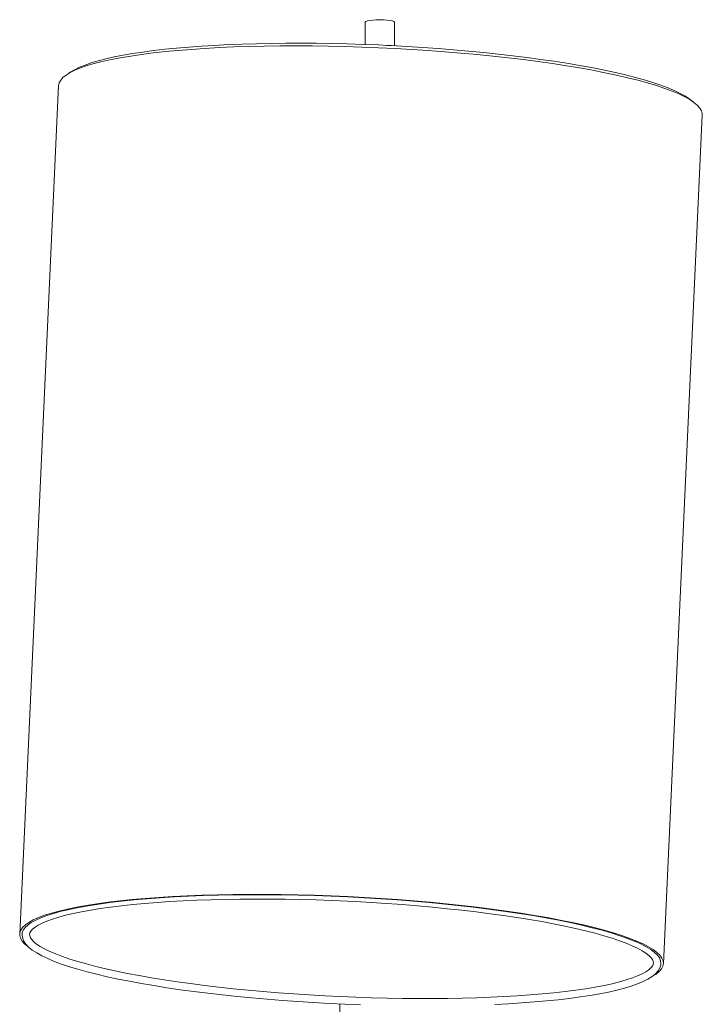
# Model space of a CAD drawing. Header units: millimetres. Extents: x -825 to 912, y -2402 to -37.
# Tile 4 of 4: x 610 to 887, y -1170 to -769. Entities that reach past the tile are written whole.
import ezdxf

# ---------------------------------------------------------------- set-up
doc = ezdxf.new("R2010")
doc.units = ezdxf.units.MM

msp = doc.modelspace()

# ---------------------------------------------------------------- linework, layer by layer
at = {"color": 7, "linetype": 'Continuous', "lineweight": 15}
for p, q in [((750.36, -770.52), (750.36, -779.55)), ((762.36, -780.08), (762.36, -770.52)), ((625.75, -796.26), (609.9, -1141.21)), ((871.63, -1153.23), (887.47, -808.28))]:
    msp.add_line(p, q, dxfattribs=at)
at = {"color": 7, "linetype": 'Continuous', "lineweight": 15, "flags": 128}
for points in [[(750.36, -770.52), (750.37, -770.46), (750.65, -770.2), (751.3, -769.97), (752.25, -769.77), (753.47, -769.61), (754.87, -769.52), (756.36, -769.48)], [(756.36, -769.48), (757.85, -769.52), (759.25, -769.61), (760.47, -769.77), (761.43, -769.97), (762.07, -770.2), (762.35, -770.46), (762.36, -770.52)], [(625.75, -796.26), (625.75, -796.24), (625.98, -795.14), (626.57, -794.06), (627.5, -793.01), (628.78, -791.97), (630.41, -790.97), (632.37, -790), (634.67, -789.06), (637.29, -788.15), (640.24, -787.29), (643.5, -786.46), (647.07, -785.68), (650.92, -784.94), (655.07, -784.25), (659.48, -783.6), (664.16, -783.01), (669.09, -782.47), (674.25, -781.98), (679.63, -781.54), (685.22, -781.16), (691, -780.84), (696.96, -780.58), (703.08, -780.37), (709.34, -780.23), (715.73, -780.14), (722.23, -780.11), (728.82, -780.14), (735.48, -780.23), (742.21, -780.38), (748.97, -780.59), (755.75, -780.86), (762.54, -781.18), (769.3, -781.56), (776.04, -782), (782.72, -782.49), (789.33, -783.04), (795.86, -783.63), (802.28, -784.28), (808.57, -784.98), (814.73, -785.72), (820.73, -786.5), (826.56, -787.33), (832.2, -788.2), (837.63, -789.11), (842.85, -790.05), (847.84, -791.02), (852.58, -792.03), (857.06, -793.06), (861.27, -794.12), (865.2, -795.2), (868.84, -796.29), (872.18, -797.41), (875.21, -798.54), (877.92, -799.67), (880.3, -800.82), (882.35, -801.96), (884.06, -803.11), (885.43, -804.26), (886.45, -805.4), (887.12, -806.53), (887.44, -807.66), (887.47, -808.28)], [(883.76, -802.92), (883.7, -802.86), (882.19, -801.65), (880.36, -800.47), (878.23, -799.31), (875.82, -798.18), (873.13, -797.07), (870.17, -795.98), (866.94, -794.91), (863.45, -793.86), (859.7, -792.83), (855.71, -791.83), (851.49, -790.85), (847.03, -789.9), (842.36, -788.97), (837.47, -788.08), (832.4, -787.22), (827.14, -786.39), (821.71, -785.6), (816.12, -784.84), (810.38, -784.13), (804.52, -783.45), (798.54, -782.82), (792.46, -782.23), (786.29, -781.69), (780.05, -781.2), (773.75, -780.76), (767.41, -780.36), (761.05, -780.01), (759.17, -779.92), (755.81, -779.77), (749.44, -779.52), (743.08, -779.32), (736.76, -779.17), (730.49, -779.07), (724.28, -779.03), (718.15, -779.05), (712.11, -779.11), (706.18, -779.23), (700.37, -779.41), (694.71, -779.63), (689.19, -779.91), (683.83, -780.24), (678.65, -780.62), (673.67, -781.05), (668.88, -781.53), (664.3, -782.06), (659.95, -782.64), (655.83, -783.26), (651.95, -783.92), (648.33, -784.63), (644.96, -785.39), (641.86, -786.18), (639.02, -787.02), (636.46, -787.91), (634.18, -788.84), (632.18, -789.82), (630.46, -790.87), (629.68, -791.49)], [(613.3, -1146.37), (613.26, -1146.34), (611.91, -1145.19), (610.89, -1144.05), (610.23, -1142.92), (609.92, -1141.79), (609.97, -1140.69), (610.36, -1139.6), (611.11, -1138.53), (612.21, -1137.48), (613.65, -1136.46), (615.44, -1135.47), (617.56, -1134.51), (620.02, -1133.59), (622.8, -1132.7), (625.9, -1131.85), (629.31, -1131.04), (633.02, -1130.28), (637.02, -1129.56), (641.3, -1128.89), (645.85, -1128.27), (650.65, -1127.7), (655.7, -1127.18), (660.98, -1126.72), (666.47, -1126.31), (672.16, -1125.96), (678.04, -1125.66), (684.08, -1125.43), (690.28, -1125.25), (696.62, -1125.13), (703.07, -1125.07), (709.63, -1125.08), (716.27, -1125.14), (722.97, -1125.26), (729.72, -1125.44), (736.51, -1125.67), (743.3, -1125.97)], [(610.9, -1141.26), (610.97, -1140.74), (611.36, -1139.65), (612.1, -1138.59), (613.19, -1137.55), (614.62, -1136.54), (616.4, -1135.56), (618.5, -1134.61), (620.94, -1133.69), (623.7, -1132.81), (626.78, -1131.97), (630.16, -1131.17), (633.84, -1130.41), (637.81, -1129.69), (642.06, -1129.03), (646.57, -1128.41), (651.34, -1127.85), (656.35, -1127.33), (661.59, -1126.87), (667.04, -1126.47), (672.68, -1126.12), (678.52, -1125.83), (684.52, -1125.59), (690.67, -1125.42), (696.95, -1125.3), (703.36, -1125.24), (709.86, -1125.24), (716.45, -1125.31), (723.11, -1125.42), (729.81, -1125.6), (736.54, -1125.84), (743.28, -1126.13)], [(743.18, -1127.88), (746.52, -1128.04), (752.86, -1128.4), (759.16, -1128.8), (765.43, -1129.26), (771.63, -1129.76), (777.75, -1130.31), (783.78, -1130.9), (789.7, -1131.54), (795.51, -1132.22), (801.17, -1132.94), (806.69, -1133.7), (812.04, -1134.49), (817.22, -1135.32), (822.2, -1136.18), (826.98, -1137.08), (831.55, -1137.99), (835.88, -1138.94), (839.98, -1139.9), (843.84, -1140.89), (847.43, -1141.89), (850.75, -1142.91), (853.79, -1143.93), (856.55, -1144.96), (859.01, -1145.99), (861.16, -1147.01), (863.01, -1148.02), (864.53, -1149), (865.74, -1149.95), (866.63, -1150.83), (867.22, -1151.63), (867.53, -1152.33), (867.63, -1152.95), (867.51, -1153.65), (867.18, -1154.3), (866.6, -1155), (865.7, -1155.8), (864.49, -1156.61), (862.98, -1157.44), (861.15, -1158.26), (859.02, -1159.08), (856.57, -1159.88), (853.84, -1160.65), (850.81, -1161.4), (847.5, -1162.11), (843.91, -1162.79), (840.07, -1163.43), (835.98, -1164.03), (831.64, -1164.58), (827.08, -1165.09), (822.31, -1165.55), (817.33, -1165.97), (812.16, -1166.33), (806.81, -1166.65), (801.29, -1166.91), (795.63, -1167.13), (789.83, -1167.29), (783.9, -1167.4), (777.87, -1167.45), (771.75, -1167.45), (765.55, -1167.4), (759.29, -1167.3), (752.99, -1167.14), (746.65, -1166.93), (740.3, -1166.66), (733.95, -1166.35), (727.62, -1165.99), (721.31, -1165.57), (715.06, -1165.11), (708.88, -1164.6), (702.77, -1164.04), (696.75, -1163.44), (690.85, -1162.8), (685.07, -1162.11), (679.42, -1161.38), (673.93, -1160.62), (668.61, -1159.82), (663.47, -1158.98), (658.52, -1158.12), (653.77, -1157.22), (649.24, -1156.3), (644.94, -1155.35), (640.88, -1154.38), (637.08, -1153.39), (633.53, -1152.39), (630.25, -1151.37), (627.26, -1150.35), (624.55, -1149.32), (622.14, -1148.29), (620.04, -1147.27), (618.24, -1146.26), (616.77, -1145.28), (615.62, -1144.35), (614.78, -1143.48), (614.24, -1142.7), (613.97, -1142.01), (613.9, -1141.39), (614.08, -1140.66), (614.46, -1140), (615.17, -1139.21), (616.17, -1138.4), (617.47, -1137.58), (619.08, -1136.76), (621, -1135.93), (623.23, -1135.12), (625.76, -1134.33), (628.59, -1133.56), (631.71, -1132.83), (635.1, -1132.12), (638.77, -1131.46), (642.69, -1130.83), (646.86, -1130.25), (651.26, -1129.71), (655.89, -1129.21), (660.73, -1128.76), (665.77, -1128.36), (671, -1128.01), (676.4, -1127.71), (681.96, -1127.46), (687.67, -1127.27), (693.51, -1127.12), (699.47, -1127.03), (705.52, -1126.99), (711.67, -1127.01), (717.89, -1127.07), (724.17, -1127.2), (730.49, -1127.37), (736.83, -1127.6), (743.18, -1127.88)], [(743.28, -1126.13), (750.02, -1126.48), (756.73, -1126.89), (763.4, -1127.35), (770, -1127.87), (776.53, -1128.44), (782.96, -1129.05), (789.28, -1129.72), (795.47, -1130.44), (801.51, -1131.2), (807.38, -1132), (813.08, -1132.84), (818.58, -1133.72), (823.87, -1134.64), (828.94, -1135.6), (833.77, -1136.58), (838.35, -1137.59), (842.67, -1138.63), (846.71, -1139.7), (850.46, -1140.78), (853.92, -1141.88), (857.08, -1142.99), (859.92, -1144.12), (862.44, -1145.25), (864.63, -1146.39), (866.49, -1147.53), (868.01, -1148.67), (869.19, -1149.81), (870.02, -1150.94), (870.5, -1152.06), (870.63, -1153.17), (870.63, -1153.19)], [(743.3, -1125.97), (750.09, -1126.33), (756.85, -1126.74), (763.57, -1127.2), (770.23, -1127.72), (776.81, -1128.29), (783.29, -1128.91), (789.65, -1129.59), (795.89, -1130.31), (801.98, -1131.07), (807.9, -1131.88), (813.64, -1132.73), (819.18, -1133.62), (824.51, -1134.55), (829.62, -1135.51), (834.49, -1136.5), (839.1, -1137.52), (843.45, -1138.57), (847.52, -1139.64), (851.31, -1140.73), (854.79, -1141.84), (857.97, -1142.96), (860.84, -1144.09), (863.38, -1145.24), (865.58, -1146.38), (867.46, -1147.53), (868.99, -1148.68), (870.17, -1149.83), (871.01, -1150.97), (871.5, -1152.1), (871.63, -1153.21), (871.41, -1154.31), (870.84, -1155.39), (869.91, -1156.45), (868.64, -1157.48), (867.87, -1157.99)], [(610.94, -1141.26), (610.9, -1141.73), (611.12, -1142.97), (611.62, -1144.15), (612.42, -1145.33), (613.55, -1146.53), (615.03, -1147.73), (616.84, -1148.92), (618.94, -1150.08), (621.33, -1151.21), (623.99, -1152.32), (626.93, -1153.41), (630.13, -1154.48), (633.6, -1155.53), (637.32, -1156.56), (641.29, -1157.57), (645.49, -1158.55), (649.93, -1159.51), (654.58, -1160.43), (659.45, -1161.33), (664.51, -1162.2), (669.75, -1163.03), (675.17, -1163.83), (680.74, -1164.58), (686.46, -1165.3), (692.31, -1165.98), (698.28, -1166.61), (704.36, -1167.2), (710.52, -1167.75), (716.75, -1168.25), (723.05, -1168.7), (729.38, -1169.1), (735.75, -1169.45), (742.12, -1169.75), (748.5, -1170)], [(803.16, -1169.83), (808.67, -1169.55), (814.01, -1169.22), (819.17, -1168.83), (824.14, -1168.4), (828.91, -1167.91), (833.46, -1167.38), (837.8, -1166.8), (841.9, -1166.18), (845.75, -1165.51), (849.35, -1164.79), (852.7, -1164.03), (855.78, -1163.23), (858.59, -1162.39), (861.12, -1161.5), (863.38, -1160.57), (865.35, -1159.58), (867.05, -1158.52), (868.45, -1157.39), (869.54, -1156.15), (870.19, -1155.02), (870.55, -1153.87), (870.59, -1153.16)], [(740.03, -1169.65), (740.32, -1187.13), (741, -1228.68), (741.69, -1270.27), (742.4, -1311.91), (743.11, -1353.59), (743.82, -1395.31), (744.55, -1437.06), (745.36, -1483.03), (746.18, -1529.01), (747, -1575.01), (747.84, -1621.01), (748.7, -1667), (749.64, -1716.72), (750.36, -1754.37)]]:
    msp.add_lwpolyline(points, dxfattribs=at)

doc.saveas('drawing.dxf')
